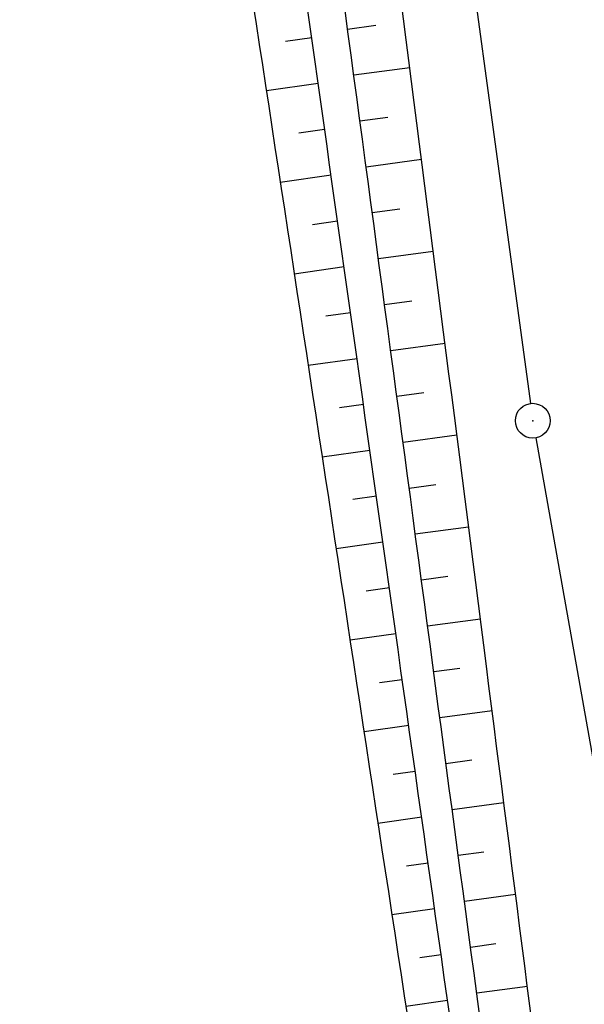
# Model space of a CAD drawing. Extents: x 447827 to 448299, y 438389 to 439851.
# Tile 55 of 116: x 448035 to 448059, y 439124 to 439166. Entities that reach past the tile are written whole.
import ezdxf

# ---------------------------------------------------------------- set-up
doc = ezdxf.new("R2010")
doc.units = 0
doc.header["$LTSCALE"] = 2
doc.header["$MEASUREMENT"] = 0
doc.linetypes.add('AUSGEZOGEN', pattern=[0])
doc.layers.get('0').update_dxf_attribs({"linetype": 'AUSGEZOGEN'})
for name, color, linetype in [('210-GRENZL-BAB', 7, 'AUSGEZOGEN'), ('210-GRENZP-BAB', 7, 'AUSGEZOGEN'), ('BOESCHG', 250, 'AUSGEZOGEN'), ('FBRTOP', 250, 'AUSGEZOGEN')]:
    doc.layers.add(name, color=color, linetype=linetype)

# ---------------------------------------------------------------- blocks, each defined once
blk = doc.blocks.new('GST')
at = {"color": 0}
blk.add_circle((0, 0), 0.75, dxfattribs=at)
blk.add_point((0, 0), dxfattribs=at)

msp = doc.modelspace()

# ---------------------------------------------------------------- linework, layer by layer
at = {"layer": '210-GRENZL-BAB', "flags": 128}
for points in [[(448041.221, 439263.707), (448056.719, 439149.913)], [(448056.951, 439148.431), (448070.338, 439073.069)]]:
    msp.add_lwpolyline(points, dxfattribs=at)
at = {"layer": 'BOESCHG'}
for p, q in [((448050.038, 439166.232), (448048.823, 439166.068)), ((448047.275, 439165.71), (448046.146, 439165.55)), ((448051.509, 439164.412), (448049.09, 439164.086)), ((448047.555, 439163.729), (448045.317, 439163.413)), ((448050.56, 439162.266), (448049.357, 439162.104)), ((448047.835, 439161.749), (448046.727, 439161.593)), ((448052.018, 439160.444), (448049.624, 439160.122)), ((448048.114, 439159.769), (448045.92, 439159.459)), ((448051.082, 439158.3), (448049.89, 439158.14)), ((448048.394, 439157.788), (448047.307, 439157.635)), ((448052.528, 439156.476), (448050.157, 439156.158)), ((448048.673, 439155.808), (448046.523, 439155.504)), ((448051.602, 439154.334), (448050.423, 439154.176)), ((448048.953, 439153.827), (448047.888, 439153.677)), ((448053.036, 439152.508), (448050.689, 439152.193)), ((448049.232, 439151.847), (448047.125, 439151.55)), ((448052.122, 439150.367), (448050.954, 439150.211)), ((448049.511, 439149.867), (448048.469, 439149.72)), ((448053.544, 439148.54), (448051.22, 439148.229)), ((448049.791, 439147.886), (448047.728, 439147.595)), ((448052.642, 439146.401), (448051.485, 439146.246)), ((448050.07, 439145.906), (448049.049, 439145.762)), ((448054.052, 439144.572), (448051.75, 439144.264)), ((448050.349, 439143.925), (448048.33, 439143.641)), ((448053.16, 439142.435), (448052.015, 439142.282)), ((448050.629, 439141.945), (448049.63, 439141.804)), ((448054.559, 439140.603), (448052.28, 439140.299)), ((448050.908, 439139.965), (448048.932, 439139.686)), ((448053.678, 439138.468), (448052.544, 439138.317)), ((448051.187, 439137.984), (448050.21, 439137.846)), ((448055.065, 439136.636), (448052.808, 439136.334)), ((448051.467, 439136.004), (448049.534, 439135.731)), ((448054.196, 439134.502), (448053.073, 439134.352)), ((448051.746, 439134.023), (448050.791, 439133.889)), ((448055.572, 439132.668), (448053.338, 439132.37)), ((448052.025, 439132.043), (448050.137, 439131.777)), ((448054.714, 439130.536), (448053.603, 439130.387)), ((448052.305, 439130.063), (448051.371, 439129.931)), ((448056.079, 439128.701), (448053.869, 439128.405)), ((448052.584, 439128.082), (448050.739, 439127.822)), ((448055.234, 439126.57), (448054.134, 439126.423)), ((448052.863, 439126.102), (448051.951, 439125.973)), ((448056.588, 439124.734), (448054.4, 439124.44)), ((448053.143, 439124.122), (448051.341, 439123.867))]:
    msp.add_line(p, q, dxfattribs=at)
at = {"layer": 'BOESCHG', "flags": 128}
for points in [[(448065.152, 439072.245, -0.004729), (448060.085, 439099.59, -0.011441), (448058.357, 439110.956, -0.000272), (448054.818, 439138.57, 0.00026), (448051.121, 439167.427, 0.001968), (448049.47, 439179.873, 0.000875), (448045.596, 439207.854)], [(448061.177, 439072.749, -0.00203), (448056.732, 439099.478, -0.005112), (448055.119, 439110.115, -0.000048), (448051.131, 439138.373, 0.000047), (448047.023, 439167.493, 0.00076), (448045.396, 439178.889, 0.000316), (448041.424, 439206.29)], [(448038.556, 439204.391, -0.001345), (448043.05, 439177.807, -0.003377), (448044.74, 439167.201, -0.000035), (448049.078, 439138.729, -0.000035), (448053.46, 439109.94, -0.001648), (448055.054, 439099.229, -0.000664), (448058.888, 439072.61)]]:
    msp.add_lwpolyline(points, format="xyb", dxfattribs=at)
at = {"layer": 'BOESCHG'}
msp.add_lwpolyline([(448062.337, 439073.055, -0.002687), (448057.91, 439099.478, -0.006617), (448056.312, 439110.239, -0.000403), (448052.506, 439138.606, 0.000393), (448048.606, 439167.681, 0.004815), (448046.946, 439179.154, 0.002021), (448042.616, 439206.428)], format="xyb", dxfattribs=at)
at = {"layer": 'FBRTOP'}
for points in [[(448034.372, 439384.926, -0.000001), (448050.087, 439286.169, -0.000002), (448057.944, 439236.79), (448081.515, 439088.654, 0.000001), (448091.337, 439026.931, -0.000001), (448101.158, 438965.207, -0.000001), (448105.087, 438940.518, 0.000002), (448109.015, 438915.828, 0.000007), (448110.98, 438903.483, -0.000017)], [(448068.197, 439390.308, -0.000001), (448083.912, 439291.551, -0.000002), (448091.769, 439242.172), (448115.34, 439094.036, 0.000001), (448125.161, 439032.313, -0.000001), (448134.983, 438970.589, -0.000001), (448138.911, 438945.9, 0.000002), (448142.84, 438921.21, 0.000007), (448144.804, 438908.866, -0.000017)]]:
    msp.add_lwpolyline(points, format="xyb", dxfattribs=at)

# ---------------------------------------------------------------- block references
at = {"layer": '210-GRENZP-BAB', "rotation": 279.0411497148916}
msp.add_blockref('GST', (448056.82, 439149.17), dxfattribs=at)

doc.saveas('drawing.dxf')
